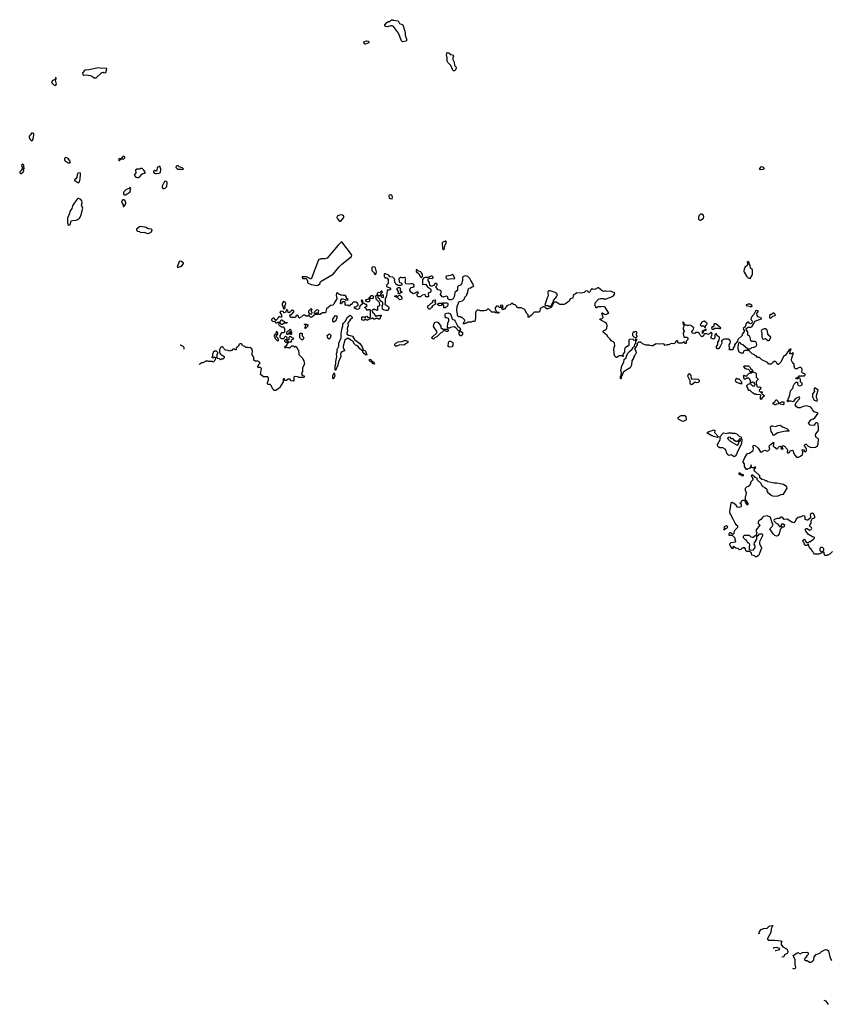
# Model space of a CAD drawing. Extents: x 2106670 to 2323771, y 35271 to 224896.
# Tile 1 of 256: x 2114030 to 2127792, y 48989 to 65690. Entities that reach past the tile are written whole.
import ezdxf

# ---------------------------------------------------------------- set-up
doc = ezdxf.new("R2010")
doc.units = 0

msp = doc.modelspace()

# ---------------------------------------------------------------- linework, layer by layer
at = {"layer": '0CON20XD'}
for points in [[(2120525, 65314), (2120515, 65318), (2120505, 65332), (2120454, 65464), (2120366, 65576), (2120345, 65587), (2120325, 65586), (2120265, 65571), (2120234, 65574), (2120220, 65585), (2120220, 65605), (2120257, 65643), (2120283, 65657), (2120305, 65660), (2120335, 65690), (2120355, 65690), (2120365, 65680), (2120445, 65670), (2120473, 65623), (2120525, 65600), (2120554, 65515), (2120564, 65475), (2120566, 65426), (2120592, 65345), (2120580, 65325), (2120525, 65314)], [(2119895, 65274), (2119878, 65275), (2119869, 65285), (2119868, 65315), (2119915, 65330), (2119938, 65325), (2119948, 65315), (2119952, 65305), (2119948, 65295), (2119895, 65274)], [(2121385, 64824), (2121375, 64833), (2121342, 64915), (2121292, 64962), (2121279, 64985), (2121281, 65045), (2121268, 65092), (2121272, 65118), (2121285, 65132), (2121305, 65126), (2121338, 65098), (2121378, 65088), (2121388, 65075), (2121377, 65043), (2121377, 65017), (2121398, 64972), (2121402, 64915), (2121432, 64885), (2121428, 64845), (2121405, 64824), (2121385, 64824)], [(2115325, 64703), (2115425, 64793), (2115445, 64798), (2115465, 64790), (2115493, 64797), (2115508, 64855), (2115495, 64868), (2115415, 64862), (2115365, 64871), (2115205, 64838), (2115134, 64836), (2115095, 64790), (2115099, 64759), (2115115, 64748), (2115155, 64753), (2115225, 64743), (2115265, 64727), (2115294, 64704), (2115325, 64703)], [(2114635, 64572), (2114645, 64578), (2114653, 64595), (2114638, 64665), (2114648, 64685), (2114647, 64703), (2114635, 64710), (2114630, 64675), (2114585, 64656), (2114571, 64635), (2114577, 64617), (2114608, 64585), (2114635, 64572)], [(2114235, 63630), (2114258, 63665), (2114272, 63735), (2114270, 63755), (2114255, 63768), (2114230, 63765), (2114212, 63735), (2114188, 63712), (2114188, 63695), (2114205, 63660), (2114235, 63630)], [(2114885, 63260), (2114885, 63290), (2114845, 63342), (2114815, 63352), (2114795, 63340), (2114788, 63325), (2114790, 63305), (2114800, 63295), (2114853, 63263), (2114885, 63260)], [(2115725, 63302), (2115750, 63330), (2115785, 63324), (2115795, 63329), (2115810, 63345), (2115811, 63361), (2115795, 63373), (2115775, 63363), (2115750, 63330), (2115715, 63333), (2115708, 63315), (2115715, 63304), (2115725, 63302)], [(2114055, 63080), (2114088, 63102), (2114092, 63118), (2114100, 63125), (2114098, 63138), (2114090, 63145), (2114110, 63175), (2114100, 63185), (2114100, 63225), (2114085, 63240), (2114075, 63240), (2114060, 63225), (2114070, 63195), (2114070, 63155), (2114060, 63145), (2114060, 63135), (2114035, 63110), (2114030, 63095), (2114042, 63082), (2114055, 63080)], [(2116022, 63012), (2116045, 63012), (2116065, 63027), (2116099, 63071), (2116119, 63081), (2116154, 63086), (2116163, 63095), (2116135, 63140), (2116105, 63168), (2116085, 63166), (2116065, 63153), (2116014, 63156), (2115995, 63140), (2115997, 63095), (2115970, 63055), (2115999, 63019), (2116022, 63012)], [(2116335, 63080), (2116355, 63083), (2116395, 63088), (2116415, 63100), (2116422, 63155), (2116405, 63208), (2116362, 63185), (2116358, 63135), (2116348, 63122), (2116335, 63120), (2116325, 63130), (2116315, 63130), (2116305, 63128), (2116297, 63115), (2116297, 63105), (2116312, 63085), (2116335, 63080)], [(2116775, 63147), (2116805, 63152), (2116795, 63169), (2116736, 63196), (2116715, 63213), (2116695, 63212), (2116679, 63195), (2116681, 63175), (2116705, 63154), (2116755, 63157), (2116775, 63147)], [(2126585, 63148), (2126635, 63154), (2126658, 63165), (2126635, 63187), (2126605, 63197), (2126591, 63189), (2126570, 63155), (2126585, 63148)], [(2115025, 62922), (2115045, 62940), (2115056, 62985), (2115053, 63005), (2115063, 63045), (2115063, 63075), (2115053, 63093), (2115013, 63085), (2115004, 63065), (2115000, 63015), (2114982, 62988), (2114960, 62975), (2114960, 62965), (2114970, 62955), (2115025, 62922)], [(2115805, 62720), (2115825, 62722), (2115897, 62763), (2115916, 62825), (2115905, 62850), (2115885, 62828), (2115835, 62811), (2115795, 62770), (2115788, 62755), (2115792, 62732), (2115805, 62720)], [(2116465, 62823), (2116498, 62835), (2116525, 62862), (2116531, 62925), (2116525, 62938), (2116505, 62949), (2116483, 62945), (2116448, 62865), (2116448, 62845), (2116465, 62823)], [(2114865, 62206), (2114885, 62214), (2114894, 62226), (2114905, 62278), (2114924, 62286), (2114985, 62292), (2115008, 62302), (2115045, 62325), (2115064, 62365), (2115098, 62495), (2115079, 62545), (2115087, 62585), (2115082, 62615), (2115065, 62640), (2115035, 62656), (2115015, 62656), (2115002, 62648), (2114952, 62578), (2114927, 62533), (2114915, 62487), (2114881, 62435), (2114876, 62405), (2114840, 62325), (2114841, 62255), (2114848, 62218), (2114865, 62206)], [(2115795, 62520), (2115822, 62555), (2115829, 62585), (2115818, 62615), (2115798, 62635), (2115785, 62637), (2115765, 62622), (2115754, 62595), (2115782, 62552), (2115785, 62520), (2115795, 62520)], [(2120345, 62654), (2120354, 62684), (2120339, 62709), (2120325, 62718), (2120297, 62713), (2120290, 62695), (2120297, 62665), (2120310, 62655), (2120345, 62654)], [(2119475, 62273), (2119527, 62335), (2119527, 62355), (2119502, 62372), (2119478, 62378), (2119435, 62371), (2119415, 62358), (2119407, 62335), (2119417, 62315), (2119455, 62273), (2119475, 62273)], [(2125575, 62288), (2125585, 62293), (2125623, 62325), (2125633, 62345), (2125626, 62376), (2125595, 62394), (2125575, 62390), (2125548, 62365), (2125540, 62335), (2125543, 62305), (2125555, 62290), (2125575, 62288)], [(2116205, 62064), (2116225, 62068), (2116265, 62092), (2116276, 62125), (2116265, 62139), (2116215, 62140), (2116195, 62147), (2116175, 62163), (2116085, 62183), (2116062, 62178), (2116010, 62135), (2116012, 62122), (2116030, 62105), (2116060, 62095), (2116078, 62078), (2116135, 62087), (2116205, 62064)], [(2119075, 61180), (2119082, 61188), (2119098, 61192), (2119118, 61212), (2119130, 61245), (2119144, 61256), (2119348, 61372), (2119445, 61498), (2119492, 61545), (2119654, 61676), (2119662, 61695), (2119658, 61705), (2119495, 61920), (2119475, 61912), (2119430, 61865), (2119242, 61645), (2119205, 61633), (2119135, 61633), (2119094, 61616), (2118975, 61290), (2118892, 61328), (2118822, 61328), (2118820, 61315), (2118832, 61302), (2118885, 61300), (2118898, 61288), (2118900, 61275), (2118910, 61265), (2118910, 61235), (2118922, 61222), (2118975, 61200), (2119075, 61180)], [(2121225, 61790), (2121240, 61855), (2121266, 61915), (2121255, 61931), (2121245, 61934), (2121205, 61916), (2121193, 61903), (2121202, 61805), (2121215, 61790), (2121225, 61790)], [(2116715, 61494), (2116756, 61504), (2116785, 61518), (2116807, 61553), (2116805, 61560), (2116775, 61587), (2116745, 61593), (2116735, 61586), (2116700, 61495), (2116715, 61494)], [(2120065, 61370), (2120077, 61383), (2120078, 61415), (2120063, 61483), (2120045, 61498), (2120005, 61490), (2120000, 61485), (2120000, 61435), (2120040, 61395), (2120040, 61385), (2120065, 61370)], [(2126415, 61303), (2126446, 61344), (2126454, 61375), (2126456, 61435), (2126454, 61445), (2126425, 61475), (2126419, 61515), (2126395, 61576), (2126375, 61589), (2126368, 61575), (2126376, 61536), (2126373, 61525), (2126326, 61485), (2126315, 61460), (2126310, 61425), (2126313, 61405), (2126357, 61337), (2126385, 61314), (2126415, 61303)], [(2125288, 60518), (2125290, 60485), (2125280, 60465), (2125280, 60435), (2125298, 60408), (2125282, 60365), (2125293, 60313), (2125305, 60300), (2125315, 60308), (2125345, 60308), (2125360, 60295), (2125360, 60265), (2125332, 60238), (2125330, 60205), (2125325, 60200), (2125315, 60200), (2125302, 60212), (2125295, 60230), (2125278, 60212), (2125257, 60203), (2125203, 60203), (2125190, 60215), (2125188, 60238), (2125175, 60250), (2125150, 60225), (2125148, 60212), (2125138, 60202), (2125115, 60192), (2125075, 60198), (2125036, 60174), (2125007, 60173), (2124975, 60162), (2124952, 60192), (2124885, 60188), (2124825, 60193), (2124765, 60160), (2124745, 60158), (2124713, 60163), (2124705, 60170), (2124655, 60172), (2124593, 60193), (2124565, 60220), (2124522, 60218), (2124502, 60198), (2124500, 60175), (2124460, 60115), (2124460, 60095), (2124477, 60067), (2124482, 60038), (2124468, 60005), (2124454, 59996), (2124443, 59977), (2124442, 59958), (2124412, 59905), (2124407, 59833), (2124380, 59785), (2124295, 59732), (2124264, 59706), (2124240, 59645), (2124230, 59635), (2124230, 59605), (2124225, 59600), (2124220, 59605), (2124220, 59645), (2124230, 59655), (2124232, 59695), (2124222, 59755), (2124232, 59778), (2124232, 59805), (2124277, 59883), (2124280, 59925), (2124292, 59938), (2124307, 59943), (2124318, 59985), (2124342, 60035), (2124375, 60070), (2124415, 60100), (2124432, 60128), (2124458, 60152), (2124460, 60185), (2124478, 60202), (2124480, 60235), (2124500, 60265), (2124475, 60270), (2124468, 60252), (2124445, 60250), (2124435, 60270), (2124372, 60268), (2124360, 60255), (2124360, 60165), (2124348, 60152), (2124335, 60150), (2124297, 60123), (2124287, 60103), (2124287, 60053), (2124260, 60015), (2124260, 59995), (2124268, 59982), (2124255, 59980), (2124245, 59990), (2124195, 59990), (2124180, 59975), (2124155, 59962), (2124143, 59963), (2124123, 59983), (2124110, 60015), (2124112, 60055), (2124102, 60085), (2124112, 60135), (2124122, 60155), (2124115, 60210), (2124100, 60225), (2124070, 60235), (2124038, 60278), (2124000, 60315), (2123998, 60328), (2123920, 60395), (2123922, 60408), (2123935, 60420), (2123968, 60432), (2123988, 60452), (2123992, 60505), (2123978, 60535), (2123956, 60556), (2123870, 60605), (2123873, 60617), (2123905, 60622), (2123922, 60638), (2123900, 60715), (2123915, 60720), (2123935, 60700), (2123955, 60692), (2123987, 60693), (2124005, 60710), (2124020, 60715), (2123956, 60816), (2123925, 60823), (2123895, 60818), (2123855, 60822), (2123833, 60817), (2123815, 60800), (2123800, 60800), (2123800, 60825), (2123780, 60845), (2123790, 60865), (2123790, 60885), (2123845, 60948), (2123885, 60960), (2123935, 60960), (2123945, 60950), (2123955, 60950), (2124055, 60981), (2124098, 61005), (2124118, 61035), (2124120, 61055), (2124087, 61067), (2124043, 61083), (2123985, 61082), (2123955, 61090), (2123935, 61082), (2123913, 61083), (2123875, 61122), (2123845, 61140), (2123835, 61140), (2123785, 61112), (2123755, 61122), (2123723, 61117), (2123712, 61108), (2123698, 61075), (2123685, 61063), (2123675, 61062), (2123664, 61084), (2123645, 61091), (2123624, 61086), (2123599, 61061), (2123555, 61054), (2123480, 61055), (2123416, 61014), (2123411, 60969), (2123364, 60956), (2123345, 60918), (2123287, 60873), (2123255, 60862), (2123188, 60858), (2123125, 60898), (2123095, 60900), (2123082, 60888), (2123050, 60815), (2123025, 60800), (2122975, 60780), (2122950, 60795), (2122928, 60818), (2122905, 60822), (2122855, 60790), (2122848, 60745), (2122835, 60730), (2122755, 60730), (2122709, 60681), (2122675, 60650), (2122662, 60648), (2122655, 60640), (2122650, 60645), (2122650, 60685), (2122622, 60712), (2122600, 60765), (2122585, 60780), (2122535, 60800), (2122475, 60800), (2122462, 60812), (2122460, 60825), (2122430, 60855), (2122405, 60860), (2122375, 60880), (2122348, 60852), (2122315, 60850), (2122290, 60835), (2122248, 60782), (2122232, 60778), (2122225, 60770), (2122210, 60785), (2122212, 60798), (2122230, 60815), (2122222, 60822), (2122220, 60835), (2122205, 60848), (2122180, 60845), (2122182, 60832), (2122198, 60818), (2122200, 60805), (2122195, 60800), (2122165, 60810), (2122145, 60830), (2122115, 60830), (2122090, 60805), (2122093, 60783), (2122112, 60742), (2122125, 60730), (2122155, 60730), (2122160, 60725), (2122155, 60710), (2122145, 60710), (2122135, 60720), (2122095, 60720), (2122085, 60730), (2122035, 60730), (2121985, 60780), (2121965, 60780), (2121942, 60758), (2121905, 60752), (2121845, 60751), (2121793, 60767), (2121765, 60740), (2121758, 60715), (2121758, 60625), (2121745, 60570), (2121705, 60570), (2121695, 60560), (2121625, 60560), (2121605, 60540), (2121585, 60540), (2121575, 60530), (2121552, 60532), (2121572, 60578), (2121580, 60585), (2121580, 60595), (2121535, 60640), (2121515, 60640), (2121505, 60650), (2121475, 60650), (2121462, 60662), (2121440, 60755), (2121440, 60795), (2121450, 60805), (2121450, 60835), (2121460, 60845), (2121460, 60865), (2121470, 60875), (2121472, 60898), (2121485, 60910), (2121538, 60922), (2121570, 60955), (2121580, 60985), (2121610, 61015), (2121610, 61035), (2121630, 61055), (2121632, 61118), (2121652, 61138), (2121675, 61140), (2121702, 61158), (2121718, 61162), (2121730, 61175), (2121720, 61185), (2121720, 61205), (2121680, 61265), (2121665, 61300), (2121630, 61335), (2121596, 61346), (2121565, 61342), (2121545, 61330), (2121539, 61315), (2121536, 61265), (2121520, 61210), (2121505, 61188), (2121470, 61175), (2121453, 61157), (2121455, 61110), (2121445, 61092), (2121410, 61065), (2121399, 60991), (2121382, 60955), (2121345, 60938), (2121325, 60938), (2121305, 60942), (2121290, 60955), (2121290, 60985), (2121277, 60997), (2121265, 61000), (2121223, 60987), (2121215, 60982), (2121195, 60990), (2121168, 61028), (2121178, 61065), (2121177, 61087), (2121168, 61098), (2121125, 61108), (2121090, 61145), (2121092, 61168), (2121110, 61185), (2121110, 61205), (2121100, 61215), (2121074, 61216), (2121045, 61180), (2121027, 61173), (2121005, 61172), (2120983, 61183), (2120978, 61235), (2120957, 61267), (2120958, 61292), (2120982, 61308), (2121028, 61302), (2121040, 61315), (2121040, 61325), (2121025, 61340), (2121005, 61340), (2120955, 61320), (2120905, 61320), (2120895, 61310), (2120885, 61310), (2120858, 61282), (2120860, 61205), (2120865, 61200), (2120905, 61202), (2120916, 61196), (2120947, 61157), (2120997, 61127), (2121002, 61115), (2121002, 61085), (2120995, 61070), (2120958, 61052), (2120960, 60995), (2120955, 60990), (2120922, 60992), (2120910, 61005), (2120905, 61030), (2120855, 61020), (2120825, 60990), (2120785, 60990), (2120770, 61005), (2120770, 61035), (2120790, 61055), (2120785, 61070), (2120763, 61067), (2120735, 61050), (2120705, 61042), (2120665, 61068), (2120648, 61095), (2120653, 61127), (2120670, 61145), (2120698, 61152), (2120718, 61172), (2120720, 61185), (2120710, 61205), (2120692, 61212), (2120665, 61212), (2120635, 61202), (2120575, 61210), (2120570, 61235), (2120560, 61245), (2120570, 61255), (2120570, 61285), (2120580, 61295), (2120565, 61320), (2120555, 61320), (2120545, 61310), (2120515, 61310), (2120505, 61320), (2120485, 61320), (2120460, 61295), (2120462, 61242), (2120475, 61230), (2120498, 61228), (2120510, 61215), (2120510, 61195), (2120495, 61180), (2120445, 61180), (2120435, 61190), (2120425, 61190), (2120410, 61205), (2120408, 61218), (2120392, 61232), (2120390, 61255), (2120380, 61265), (2120390, 61275), (2120387, 61297), (2120360, 61325), (2120305, 61330), (2120288, 61358), (2120235, 61380), (2120215, 61380), (2120210, 61375), (2120210, 61335), (2120220, 61325), (2120222, 61312), (2120255, 61310), (2120280, 61285), (2120280, 61215), (2120250, 61185)], [(2120845, 61320), (2120860, 61335), (2120860, 61375), (2120835, 61400), (2120830, 61415), (2120793, 61423), (2120770, 61445), (2120752, 61448), (2120755, 61420), (2120799, 61379), (2120825, 61330), (2120845, 61320)], [(2121278, 61288), (2121365, 61298), (2121395, 61292), (2121410, 61305), (2121377, 61367), (2121335, 61350), (2121268, 61342), (2121258, 61332), (2121260, 61305), (2121278, 61288)], [(2120250, 61185), (2120252, 61162), (2120305, 61140), (2120320, 61125), (2120320, 61115), (2120295, 61100), (2120282, 61102), (2120275, 61110), (2120262, 61098), (2120250, 61005), (2120240, 60975), (2120230, 60965), (2120230, 60895), (2120220, 60865), (2120273, 60833), (2120290, 60815), (2120292, 60798), (2120278, 60765), (2120265, 60758), (2120238, 60758), (2120198, 60768), (2120182, 60782), (2120178, 60835), (2120190, 60855), (2120190, 60885), (2120140, 60925), (2120137, 60947), (2120110, 60975), (2120108, 60998), (2120095, 61010), (2120075, 61010), (2120060, 60995), (2120068, 60988), (2120070, 60955), (2120128, 60898), (2120130, 60845), (2120118, 60832), (2120100, 60825), (2120098, 60762), (2120085, 60760), (2120075, 60770), (2120055, 60770), (2120048, 60778), (2120035, 60780), (2120025, 60770), (2120012, 60768), (2120000, 60755), (2120008, 60748), (2120012, 60732), (2120040, 60705), (2120040, 60695), (2120060, 60675), (2120065, 60660), (2120078, 60662), (2120085, 60670), (2120135, 60670), (2120145, 60680), (2120158, 60678), (2120158, 60662), (2120140, 60645), (2120138, 60612), (2120115, 60612), (2120105, 60620), (2120065, 60620), (2120055, 60610), (2120035, 60610), (2120015, 60630), (2120005, 60630), (2119975, 60610), (2119955, 60610), (2119925, 60592), (2119913, 60593), (2119895, 60610), (2119865, 60590), (2119832, 60602), (2119830, 60645), (2119835, 60650), (2119875, 60650), (2119885, 60640), (2119895, 60640), (2119902, 60658), (2119915, 60660), (2119935, 60640), (2119978, 60642), (2119980, 60765), (2119975, 60770), (2119945, 60770), (2119925, 60760), (2119895, 60800), (2119882, 60802), (2119882, 60808), (2119920, 60845), (2119908, 60858), (2119895, 60860), (2119862, 60882), (2119850, 60895), (2119848, 60918), (2119835, 60930), (2119825, 60930), (2119820, 60915), (2119840, 60895), (2119840, 60865), (2119802, 60838), (2119798, 60822), (2119790, 60815), (2119790, 60795), (2119775, 60780), (2119755, 60772), (2119712, 60792), (2119700, 60805), (2119712, 60818), (2119735, 60820), (2119752, 60838), (2119770, 60845), (2119770, 60865), (2119755, 60890), (2119735, 60900), (2119683, 60897), (2119672, 60888), (2119668, 60872), (2119658, 60862), (2119642, 60858), (2119615, 60830), (2119587, 60847), (2119560, 60845), (2119548, 60858), (2119550, 60895), (2119542, 60902), (2119515, 60902), (2119490, 60885), (2119488, 60872), (2119472, 60872), (2119477, 60933), (2119493, 60957), (2119505, 60958), (2119542, 60942), (2119555, 60930), (2119565, 60940), (2119595, 60930), (2119600, 60945), (2119572, 60962), (2119570, 60985), (2119555, 61010), (2119515, 61010), (2119495, 61020), (2119475, 61020), (2119465, 61030), (2119445, 61030), (2119415, 61060), (2119400, 61045), (2119398, 61015), (2119410, 60955), (2119372, 60905), (2119357, 60863), (2119342, 60848), (2119308, 60842), (2119290, 60830), (2119234, 60786), (2119215, 60720), (2119163, 60717), (2119125, 60692), (2119105, 60690), (2119090, 60705), (2119100, 60755), (2119075, 60768), (2119052, 60758), (2119020, 60725), (2119035, 60710), (2119048, 60712), (2119055, 60720), (2119068, 60718), (2119080, 60705), (2119078, 60692), (2119042, 60688), (2118985, 60642), (2118965, 60640), (2118942, 60662), (2118935, 60680), (2118925, 60680), (2118915, 60660), (2118888, 60662), (2118865, 60678), (2118835, 60680), (2118812, 60658), (2118808, 60642), (2118785, 60640), (2118775, 60630), (2118760, 60645), (2118758, 60668), (2118735, 60680), (2118720, 60675), (2118705, 60640), (2118625, 60640), (2118620, 60645), (2118612, 60678), (2118622, 60688), (2118638, 60692), (2118680, 60735), (2118680, 60745), (2118655, 60770), (2118645, 60760), (2118635, 60760), (2118620, 60735), (2118595, 60720), (2118582, 60722), (2118577, 60757), (2118568, 60768), (2118555, 60770), (2118538, 60722), (2118515, 60720), (2118495, 60740), (2118477, 60747), (2118455, 60740), (2118440, 60725), (2118448, 60718), (2118450, 60705), (2118470, 60685), (2118468, 60642), (2118455, 60640), (2118445, 60650), (2118422, 60648), (2118412, 60638), (2118408, 60622), (2118375, 60590), (2118345, 60630), (2118325, 60630), (2118300, 60605), (2118300, 60595), (2118323, 60573), (2118348, 60578), (2118375, 60550), (2118395, 60550), (2118405, 60560), (2118438, 60562), (2118458, 60582), (2118465, 60600), (2118475, 60600), (2118492, 60582), (2118505, 60580), (2118535, 60550), (2118558, 60558), (2118558, 60542), (2118515, 60540), (2118485, 60520), (2118472, 60522), (2118455, 60540), (2118435, 60540), (2118420, 60525), (2118422, 60512), (2118432, 60502), (2118448, 60498), (2118463, 60483), (2118498, 60478), (2118520, 60455), (2118518, 60392), (2118505, 60380), (2118472, 60378), (2118460, 60365), (2118460, 60355), (2118440, 60335), (2118440, 60305), (2118465, 60280), (2118508, 60282), (2118518, 60292), (2118522, 60308), (2118535, 60320), (2118548, 60318), (2118560, 60305), (2118560, 60260), (2118532, 60258), (2118522, 60248), (2118520, 60235), (2118535, 60220), (2118580, 60220), (2118580, 60215), (2118562, 60188), (2118558, 60172), (2118522, 60138), (2118522, 60132), (2118545, 60130), (2118552, 60138), (2118565, 60140), (2118572, 60132), (2118595, 60130), (2118605, 60120), (2118645, 60160), (2118668, 60158), (2118685, 60140), (2118698, 60142), (2118705, 60150), (2118730, 60135), (2118742, 60102), (2118760, 60085), (2118762, 60012), (2118828, 59948), (2118832, 59932), (2118850, 59905), (2118858, 59845), (2118823, 59787), (2118828, 59725), (2118813, 59707), (2118810, 59675), (2118822, 59662), (2118860, 59645), (2118845, 59620), (2118755, 59620), (2118745, 59630), (2118695, 59640), (2118680, 59625), (2118680, 59575), (2118665, 59560), (2118632, 59562), (2118622, 59572), (2118620, 59585), (2118605, 59592), (2118585, 59590), (2118555, 59570), (2118525, 59570), (2118518, 59598), (2118505, 59600), (2118500, 59595), (2118500, 59545), (2118450, 59475), (2118440, 59445), (2118395, 59420), (2118375, 59400), (2118345, 59400), (2118320, 59425), (2118296, 59486), (2118275, 59500), (2118245, 59500), (2118230, 59515), (2118230, 59535), (2118240, 59545), (2118250, 59575), (2118250, 59605), (2118235, 59630), (2118165, 59630), (2118113, 59673), (2118130, 59775), (2118115, 59790), (2118075, 59790), (2118070, 59795), (2118070, 59815), (2118080, 59825), (2118080, 59835), (2118107, 59867), (2118090, 59885), (2118067, 59897), (2118025, 59900), (2118000, 59915), (2118000, 59965), (2117990, 59975), (2117990, 59985), (2117970, 60005), (2117970, 60045), (2117978, 60055), (2117978, 60075), (2117965, 60110), (2117935, 60128), (2117915, 60122), (2117895, 60130), (2117862, 60132), (2117848, 60148), (2117825, 60150), (2117812, 60162), (2117802, 60172), (2117798, 60188), (2117785, 60200), (2117752, 60188), (2117738, 60152), (2117702, 60118), (2117698, 60092), (2117685, 60090), (2117675, 60100), (2117645, 60100), (2117625, 60080), (2117612, 60078), (2117605, 60070), (2117578, 60072), (2117565, 60080), (2117522, 60082), (2117485, 60120), (2117475, 60140), (2117455, 60140), (2117435, 60130), (2117420, 60095), (2117420, 60055), (2117430, 60025), (2117500, 59975), (2117498, 59952), (2117475, 59930), (2117445, 59930), (2117435, 59920), (2117418, 59938), (2117392, 59942), (2117370, 59965), (2117372, 59978), (2117380, 59985), (2117380, 60015), (2117390, 60025), (2117390, 60045), (2117365, 60070), (2117335, 60070), (2117312, 60048), (2117310, 60035), (2117300, 60025), (2117300, 59975), (2117290, 59965), (2117305, 59950), (2117322, 59968), (2117338, 59968), (2117350, 59955), (2117350, 59935), (2117342, 59928), (2117338, 59912), (2117308, 59882), (2117295, 59890), (2117235, 59890), (2117225, 59900), (2117185, 59900), (2117135, 59870), (2117105, 59870), (2117085, 59850), (2117069, 59843)], [(2120465, 61040), (2120450, 61045), (2120452, 61082), (2120430, 61115), (2120430, 61135), (2120445, 61150), (2120478, 61148), (2120482, 61132), (2120490, 61125), (2120480, 61115), (2120480, 61095), (2120492, 61082), (2120510, 61075), (2120508, 61062), (2120492, 61058), (2120465, 61040)], [(2119955, 60910), (2119967, 60923), (2119970, 60955), (2119982, 60968), (2120015, 60960), (2120028, 60972), (2120030, 60995), (2120018, 61008), (2119982, 61008), (2119938, 60952), (2119890, 60935), (2119892, 60922), (2119905, 60920), (2119915, 60910), (2119955, 60910)], [(2120195, 60980), (2120200, 60985), (2120200, 61015), (2120175, 61020), (2120165, 61010), (2120150, 61025), (2120180, 61075), (2120168, 61088), (2120162, 61088), (2120138, 61062), (2120103, 61057), (2120090, 61045), (2120092, 61032), (2120112, 61012), (2120145, 61010), (2120172, 60982), (2120195, 60980)], [(2120475, 60940), (2120438, 60978), (2120422, 60982), (2120415, 60990), (2120395, 60990), (2120390, 60995), (2120392, 61008), (2120415, 61010), (2120425, 61000), (2120445, 61000), (2120462, 61018), (2120475, 61020), (2120495, 61000), (2120508, 60975), (2120510, 60955), (2120505, 60942), (2120475, 60940)], [(2123035, 60830), (2123048, 60842), (2123052, 60858), (2123080, 60905), (2123080, 60925), (2123135, 60990), (2123147, 61025), (2123134, 61054), (2123112, 61065), (2123025, 61090), (2123005, 61090), (2122992, 61085), (2122988, 61075), (2122992, 61008), (2122972, 60975), (2122932, 60852), (2122945, 60840), (2122985, 60840), (2122995, 60830), (2123035, 60830)], [(2118515, 60780), (2118530, 60795), (2118520, 60835), (2118535, 60850), (2118542, 60875), (2118536, 60896), (2118505, 60908), (2118483, 60877), (2118480, 60855), (2118490, 60825), (2118500, 60815), (2118500, 60795), (2118515, 60780)], [(2118985, 60700), (2118990, 60725), (2118980, 60735), (2118980, 60755), (2118990, 60775), (2118975, 60790), (2118930, 60745), (2118930, 60725), (2118945, 60700), (2118985, 60700)], [(2120975, 60780), (2120953, 60803), (2120953, 60837), (2120975, 60850), (2121005, 60882), (2121030, 60895), (2121040, 60925), (2121050, 60935), (2121075, 60940), (2121080, 60915), (2121072, 60908), (2121070, 60895), (2121080, 60885), (2121080, 60865), (2121030, 60835), (2121015, 60810), (2120985, 60782), (2120975, 60780)], [(2121245, 60800), (2121220, 60805), (2121222, 60845), (2121205, 60870), (2121192, 60868), (2121175, 60840), (2121155, 60838), (2121135, 60840), (2121122, 60855), (2121122, 60868), (2121135, 60880), (2121195, 60880), (2121205, 60888), (2121265, 60888), (2121285, 60880), (2121290, 60875), (2121290, 60845), (2121282, 60838), (2121280, 60825), (2121245, 60800)], [(2126445, 60823), (2126450, 60825), (2126442, 60845), (2126415, 60863), (2126385, 60866), (2126350, 60855), (2126350, 60845), (2126375, 60837), (2126414, 60824), (2126445, 60823)], [(2119352, 60562), (2119342, 60572), (2119338, 60612), (2119381, 60669), (2119395, 60672), (2119407, 60655), (2119406, 60635), (2119389, 60581), (2119365, 60564), (2119352, 60562)], [(2119385, 59740), (2119380, 59745), (2119382, 59795), (2119378, 59815), (2119393, 59855), (2119393, 59895), (2119410, 59975), (2119403, 60025), (2119413, 60055), (2119414, 60095), (2119443, 60155), (2119440, 60205), (2119479, 60295), (2119481, 60365), (2119491, 60435), (2119510, 60495), (2119511, 60525), (2119523, 60545), (2119557, 60575), (2119585, 60637), (2119635, 60680), (2119670, 60645), (2119670, 60625), (2119632, 60598), (2119593, 60545), (2119600, 60505), (2119584, 60455), (2119588, 60415), (2119577, 60375), (2119580, 60355), (2119605, 60337), (2119636, 60336), (2119673, 60323), (2119707, 60267), (2119796, 60196), (2119835, 60140), (2119852, 60092), (2119862, 60082), (2119885, 60080), (2119895, 60070), (2119918, 60005), (2119905, 60000), (2119875, 60022), (2119850, 60055), (2119848, 60068), (2119798, 60105), (2119767, 60147), (2119743, 60163), (2119722, 60172), (2119705, 60188), (2119679, 60239), (2119645, 60253), (2119605, 60281), (2119585, 60284), (2119544, 60256), (2119513, 60155), (2119513, 60125), (2119537, 60085), (2119537, 60073), (2119505, 60062), (2119480, 60045), (2119470, 60015), (2119473, 59975), (2119437, 59885), (2119425, 59830), (2119385, 59740)], [(2121485, 60410), (2121472, 60412), (2121423, 60463), (2121395, 60478), (2121335, 60470), (2121315, 60460), (2121295, 60460), (2121282, 60472), (2121290, 60545), (2121307, 60583), (2121308, 60605), (2121299, 60619), (2121275, 60632), (2121252, 60632), (2121242, 60685), (2121250, 60705), (2121295, 60717), (2121330, 60700), (2121342, 60682), (2121362, 60615), (2121374, 60604), (2121395, 60598), (2121416, 60576), (2121452, 60495), (2121496, 60466), (2121502, 60435), (2121485, 60410)], [(2126193, 57113), (2126165, 57150), (2126125, 57230), (2126110, 57245), (2126088, 57295), (2126078, 57305), (2126072, 57355), (2126080, 57375), (2126094, 57496), (2126105, 57508), (2126125, 57502), (2126164, 57474), (2126190, 57430), (2126235, 57422), (2126262, 57435), (2126270, 57445), (2126268, 57465), (2126248, 57485), (2126250, 57495), (2126295, 57540), (2126315, 57540), (2126328, 57528), (2126332, 57505), (2126352, 57475), (2126365, 57463), (2126380, 57465), (2126380, 57485), (2126355, 57530), (2126340, 57545), (2126340, 57605), (2126350, 57625), (2126352, 57665), (2126338, 57705), (2126338, 57735), (2126340, 57745), (2126360, 57765), (2126400, 57785), (2126430, 57815), (2126430, 57845), (2126440, 57855), (2126440, 57865), (2126455, 57880), (2126470, 57885), (2126470, 57905), (2126440, 57955), (2126442, 57968), (2126458, 57968), (2126472, 57952), (2126488, 57948), (2126492, 57932), (2126528, 57918), (2126532, 57892), (2126598, 57828), (2126612, 57792), (2126632, 57772), (2126668, 57758), (2126698, 57728), (2126700, 57695), (2126710, 57685), (2126710, 57675), (2126770, 57625), (2126794, 57614), (2126873, 57607), (2126945, 57638), (2126980, 57645), (2127012, 57685), (2127042, 57745), (2127040, 57765), (2126984, 57804), (2126955, 57813), (2126866, 57826), (2126825, 57828), (2126715, 57850), (2126697, 57867), (2126675, 57870), (2126665, 57880), (2126612, 57892), (2126582, 57922), (2126580, 57955), (2126494, 58034), (2126480, 58055), (2126490, 58065), (2126492, 58078), (2126510, 58095), (2126508, 58108), (2126485, 58090), (2126448, 58088), (2126440, 58095), (2126435, 58140), (2126428, 58112), (2126405, 58080), (2126375, 58070), (2126365, 58060), (2126355, 58062), (2126322, 58112), (2126321, 58155), (2126299, 58185), (2126299, 58195), (2126326, 58265), (2126365, 58325), (2126375, 58332), (2126405, 58336), (2126468, 58385), (2126474, 58414), (2126464, 58454), (2126475, 58470), (2126485, 58473), (2126502, 58465), (2126550, 58420), (2126584, 58364), (2126605, 58352), (2126635, 58380), (2126665, 58388), (2126705, 58370), (2126729, 58381), (2126752, 58408), (2126740, 58445), (2126743, 58467), (2126805, 58520), (2126818, 58518), (2126808, 58458), (2126840, 58435), (2126855, 58412), (2126865, 58410), (2126885, 58418), (2126905, 58452), (2126924, 58456), (2126940, 58445), (2126938, 58425), (2126945, 58412), (2126977, 58403), (2126958, 58435), (2126958, 58445), (2126962, 58455), (2126980, 58465), (2126999, 58459), (2127042, 58405), (2127048, 58395), (2127042, 58355), (2127050, 58345), (2127066, 58344), (2127085, 58352), (2127102, 58378), (2127135, 58390), (2127147, 58377), (2127152, 58345), (2127172, 58302), (2127205, 58268), (2127235, 58272), (2127271, 58289), (2127302, 58315), (2127312, 58345), (2127310, 58365), (2127298, 58378), (2127302, 58398), (2127320, 58395), (2127338, 58368), (2127362, 58368), (2127370, 58375), (2127372, 58405), (2127358, 58435), (2127330, 58465), (2127355, 58490), (2127368, 58488), (2127400, 58455), (2127435, 58438), (2127462, 58432), (2127525, 58442), (2127557, 58463), (2127570, 58495), (2127573, 58583), (2127536, 58606), (2127522, 58635), (2127532, 58665), (2127566, 58705), (2127576, 58735), (2127578, 58785), (2127570, 58800), (2127568, 58835), (2127550, 58850), (2127529, 58851), (2127517, 58843), (2127505, 58814), (2127495, 58808), (2127434, 58814), (2127408, 58845), (2127448, 58905), (2127464, 58916), (2127490, 58920), (2127513, 58937), (2127568, 59015), (2127500, 59040), (2127471, 59071), (2127462, 59098), (2127440, 59125), (2127405, 59128), (2127375, 59140), (2127315, 59132), (2127265, 59108), (2127228, 59108), (2127200, 59125), (2127180, 59155), (2127183, 59167), (2127194, 59196), (2127255, 59260), (2127260, 59275), (2127255, 59288), (2127245, 59292), (2127181, 59259), (2127145, 59210), (2127105, 59222), (2127065, 59220), (2127055, 59210), (2127042, 59222), (2127042, 59228), (2127060, 59245), (2127060, 59265), (2127070, 59275), (2127092, 59325), (2127102, 59395), (2127147, 59443), (2127148, 59475), (2127165, 59510), (2127195, 59540), (2127215, 59540), (2127230, 59525), (2127220, 59515), (2127225, 59490), (2127255, 59480), (2127277, 59483), (2127300, 59495), (2127300, 59525), (2127285, 59530), (2127270, 59545), (2127270, 59585), (2127258, 59608), (2127245, 59620), (2127225, 59600), (2127195, 59600), (2127192, 59608), (2127202, 59618), (2127218, 59622), (2127245, 59650), (2127258, 59648), (2127265, 59640), (2127275, 59650), (2127335, 59650), (2127348, 59662), (2127350, 59675), (2127312, 59692), (2127292, 59712), (2127298, 59755), (2127290, 59775), (2127275, 59790), (2127255, 59790), (2127225, 59780), (2127215, 59770), (2127185, 59770), (2127170, 59785), (2127170, 59805), (2127160, 59815), (2127160, 59845), (2127140, 59865), (2127140, 59875), (2127123, 59893), (2127118, 59915), (2127123, 59957), (2127150, 60035), (2127135, 60040), (2127115, 60020), (2127095, 60020), (2127092, 60025), (2127100, 60085), (2127110, 60095), (2127108, 60108), (2127075, 60082), (2127015, 60002), (2126982, 59975), (2126937, 59883), (2126895, 59840), (2126882, 59842), (2126872, 59852), (2126868, 59868), (2126845, 59890), (2126825, 59890), (2126802, 59878), (2126775, 59850), (2126735, 59850), (2126708, 59878), (2126615, 59920), (2126575, 59960), (2126542, 59962), (2126518, 59988), (2126505, 59990), (2126488, 60008), (2126472, 60012), (2126468, 60018), (2126452, 60022), (2126395, 60080), (2126325, 60080), (2126318, 60072), (2126302, 60068), (2126300, 60045), (2126285, 60030), (2126272, 60032), (2126265, 60040), (2126245, 60040), (2126232, 60052), (2126212, 60105), (2126212, 60135), (2126223, 60207), (2126235, 60220), (2126250, 60205), (2126255, 60190), (2126295, 60180), (2126375, 60110), (2126415, 60110), (2126430, 60115), (2126445, 60130), (2126487, 60133), (2126518, 60155), (2126527, 60175), (2126522, 60205), (2126510, 60225), (2126495, 60232), (2126445, 60230), (2126430, 60245), (2126410, 60320), (2126378, 60338), (2126377, 60395), (2126353, 60423), (2126348, 60455), (2126385, 60473), (2126427, 60473), (2126445, 60480), (2126472, 60525), (2126494, 60576), (2126610, 60615), (2126609, 60629), (2126555, 60652), (2126533, 60675), (2126530, 60705), (2126560, 60745), (2126525, 60757), (2126505, 60748), (2126478, 60692), (2126435, 60638), (2126430, 60605), (2126445, 60590), (2126453, 60565), (2126446, 60544), (2126425, 60533), (2126402, 60545), (2126395, 60558), (2126385, 60558), (2126355, 60540), (2126345, 60528), (2126329, 60481), (2126300, 60455), (2126303, 60435), (2126320, 60405), (2126280, 60355), (2126280, 60335), (2126210, 60265), (2126200, 60235), (2126150, 60175), (2126150, 60155), (2126130, 60125), (2126130, 60105), (2126115, 60090), (2126073, 60093), (2126060, 60105), (2126070, 60125), (2126058, 60155), (2126058, 60175), (2126078, 60202), (2126084, 60225), (2126072, 60252), (2126045, 60270), (2125978, 60272), (2125940, 60255), (2125932, 60235), (2125937, 60203), (2125908, 60145), (2125885, 60110), (2125865, 60110), (2125840, 60135), (2125867, 60183), (2125871, 60219), (2125890, 60255), (2125898, 60295), (2125889, 60309), (2125855, 60330), (2125845, 60360), (2125835, 60360), (2125820, 60345), (2125818, 60305), (2125810, 60285), (2125795, 60270), (2125758, 60288), (2125758, 60322), (2125768, 60335), (2125772, 60365), (2125755, 60390), (2125729, 60361), (2125709, 60351), (2125675, 60360), (2125645, 60360), (2125610, 60315), (2125595, 60312), (2125574, 60334), (2125558, 60368), (2125527, 60387), (2125503, 60387), (2125475, 60370), (2125432, 60372), (2125430, 60405), (2125438, 60412), (2125442, 60428), (2125458, 60442), (2125460, 60465), (2125434, 60484), (2125418, 60505), (2125385, 60508), (2125365, 60500), (2125345, 60510), (2125315, 60510), (2125302, 60522), (2125300, 60545), (2125285, 60560), (2125270, 60555), (2125280, 60545), (2125282, 60522), (2125288, 60518)], [(2126765, 60627), (2126775, 60633), (2126800, 60660), (2126839, 60671), (2126848, 60685), (2126832, 60705), (2126804, 60716), (2126778, 60692), (2126765, 60690), (2126747, 60673), (2126743, 60633), (2126765, 60627)], [(2118875, 60450), (2118860, 60465), (2118878, 60482), (2118880, 60505), (2118862, 60522), (2118862, 60528), (2118885, 60530), (2118895, 60520), (2118918, 60518), (2118918, 60492), (2118875, 60450)], [(2121045, 60272), (2121022, 60282), (2121020, 60295), (2121035, 60318), (2121098, 60372), (2121109, 60395), (2121049, 60485), (2121060, 60535), (2121075, 60557), (2121104, 60564), (2121128, 60555), (2121171, 60491), (2121174, 60464), (2121185, 60450), (2121195, 60450), (2121205, 60440), (2121285, 60440), (2121298, 60428), (2121298, 60412), (2121285, 60402), (2121265, 60402), (2121235, 60420), (2121222, 60418), (2121190, 60385), (2121165, 60372), (2121105, 60312), (2121075, 60298), (2121045, 60272)], [(2125655, 60470), (2125660, 60475), (2125660, 60505), (2125680, 60515), (2125688, 60538), (2125665, 60562), (2125635, 60578), (2125602, 60568), (2125590, 60555), (2125588, 60532), (2125570, 60525), (2125572, 60502), (2125585, 60492), (2125595, 60500), (2125625, 60500), (2125638, 60488), (2125642, 60472), (2125655, 60470)], [(2125795, 60440), (2125815, 60460), (2125885, 60460), (2125895, 60450), (2125915, 60450), (2125920, 60465), (2125902, 60472), (2125835, 60530), (2125805, 60530), (2125800, 60525), (2125798, 60492), (2125788, 60482), (2125772, 60478), (2125760, 60465), (2125765, 60440), (2125795, 60440)], [(2118405, 60240), (2118418, 60252), (2118420, 60265), (2118412, 60272), (2118408, 60288), (2118382, 60312), (2118380, 60325), (2118388, 60332), (2118392, 60348), (2118408, 60352), (2118410, 60375), (2118402, 60382), (2118398, 60398), (2118385, 60400), (2118368, 60352), (2118352, 60348), (2118348, 60332), (2118340, 60325), (2118348, 60318), (2118360, 60285), (2118405, 60240)], [(2118635, 60350), (2118622, 60352), (2118620, 60385), (2118615, 60390), (2118602, 60388), (2118588, 60352), (2118565, 60350), (2118560, 60355), (2118562, 60388), (2118615, 60440), (2118628, 60428), (2118630, 60405), (2118640, 60395), (2118640, 60355), (2118635, 60350)], [(2118625, 60220), (2118580, 60220), (2118560, 60255), (2118560, 60260), (2118585, 60260), (2118598, 60272), (2118600, 60305), (2118615, 60320), (2118628, 60318), (2118645, 60300), (2118670, 60295), (2118668, 60272), (2118632, 60248), (2118640, 60235), (2118625, 60220)], [(2118825, 60260), (2118812, 60262), (2118780, 60295), (2118780, 60365), (2118795, 60380), (2118802, 60372), (2118818, 60368), (2118820, 60325), (2118840, 60305), (2118840, 60275), (2118825, 60260)], [(2119275, 60269), (2119255, 60288), (2119246, 60334), (2119272, 60358), (2119285, 60360), (2119301, 60345), (2119307, 60325), (2119295, 60290), (2119275, 60269)], [(2121515, 60330), (2121505, 60330), (2121480, 60355), (2121480, 60385), (2121495, 60400), (2121515, 60400), (2121540, 60385), (2121540, 60355), (2121515, 60330)], [(2124485, 60300), (2124500, 60315), (2124498, 60328), (2124490, 60335), (2124490, 60365), (2124500, 60375), (2124492, 60382), (2124490, 60395), (2124465, 60400), (2124455, 60390), (2124435, 60390), (2124420, 60365), (2124420, 60335), (2124442, 60312), (2124458, 60308), (2124465, 60300), (2124485, 60300)], [(2125605, 60370), (2125612, 60378), (2125628, 60382), (2125630, 60405), (2125640, 60420), (2125668, 60422), (2125668, 60438), (2125655, 60440), (2125640, 60420), (2125625, 60420), (2125600, 60405), (2125600, 60375), (2125605, 60370)], [(2126735, 60250), (2126744, 60256), (2126767, 60307), (2126735, 60332), (2126715, 60363), (2126711, 60405), (2126699, 60429), (2126675, 60447), (2126655, 60447), (2126612, 60428), (2126603, 60407), (2126614, 60374), (2126616, 60305), (2126625, 60282), (2126645, 60273), (2126675, 60280), (2126715, 60250), (2126735, 60250)], [(2116818, 60100), (2116820, 60125), (2116816, 60136), (2116800, 60145), (2116755, 60170), (2116749, 60170)], [(2120405, 60150), (2120390, 60165), (2120393, 60187), (2120410, 60205), (2120450, 60225), (2120509, 60231), (2120556, 60246), (2120576, 60246), (2120610, 60235), (2120610, 60215), (2120545, 60168), (2120475, 60173), (2120425, 60152), (2120405, 60150)], [(2121315, 60138), (2121298, 60148), (2121304, 60216), (2121315, 60240), (2121335, 60240), (2121377, 60217), (2121372, 60165), (2121355, 60142), (2121315, 60138)], [(2120045, 59850), (2120025, 59852), (2119998, 59888), (2119973, 59893), (2119962, 59902), (2119962, 59928), (2119975, 59930), (2120000, 59900), (2120025, 59887), (2120042, 59865), (2120045, 59850)], [(2126460, 59720), (2126455, 59720), (2126415, 59720), (2126408, 59738), (2126388, 59758), (2126355, 59760), (2126348, 59768), (2126335, 59770), (2126310, 59805), (2126312, 59818), (2126388, 59818), (2126418, 59788), (2126422, 59772), (2126458, 59748), (2126460, 59720)], [(2119345, 59600), (2119340, 59605), (2119342, 59655), (2119355, 59690), (2119365, 59700), (2119376, 59644), (2119365, 59620), (2119345, 59600)], [(2125418, 59498), (2125405, 59510), (2125398, 59525), (2125398, 59565), (2125362, 59645), (2125373, 59677), (2125385, 59690), (2125408, 59655), (2125418, 59608), (2125430, 59595), (2125498, 59598), (2125535, 59590), (2125550, 59575), (2125550, 59555), (2125535, 59538), (2125515, 59533), (2125485, 59542), (2125435, 59500), (2125418, 59498)], [(2126605, 59250), (2126590, 59255), (2126590, 59305), (2126600, 59315), (2126588, 59328), (2126525, 59330), (2126515, 59340), (2126502, 59338), (2126495, 59330), (2126468, 59358), (2126455, 59360), (2126418, 59398), (2126395, 59400), (2126380, 59415), (2126370, 59455), (2126360, 59465), (2126360, 59485), (2126382, 59508), (2126415, 59520), (2126455, 59480), (2126488, 59482), (2126498, 59492), (2126500, 59505), (2126492, 59512), (2126488, 59528), (2126472, 59532), (2126465, 59540), (2126445, 59540), (2126435, 59530), (2126422, 59532), (2126420, 59575), (2126412, 59582), (2126408, 59598), (2126395, 59610), (2126365, 59610), (2126335, 59590), (2126312, 59592), (2126310, 59635), (2126300, 59645), (2126312, 59658), (2126325, 59650), (2126365, 59650), (2126372, 59668), (2126392, 59688), (2126408, 59692), (2126415, 59700), (2126445, 59700), (2126460, 59720), (2126508, 59698), (2126518, 59688), (2126520, 59625), (2126550, 59595), (2126548, 59582), (2126520, 59555), (2126520, 59505), (2126530, 59495), (2126530, 59475), (2126542, 59462), (2126558, 59458), (2126565, 59450), (2126575, 59460), (2126598, 59458), (2126600, 59445), (2126592, 59438), (2126590, 59425), (2126570, 59405), (2126570, 59395), (2126585, 59380), (2126618, 59378), (2126620, 59365), (2126610, 59355), (2126612, 59342), (2126625, 59340), (2126656, 59315), (2126652, 59305), (2126622, 59278), (2126605, 59250)], [(2126265, 59510), (2126255, 59520), (2126235, 59520), (2126188, 59538), (2126175, 59550), (2126170, 59565), (2126173, 59587), (2126192, 59608), (2126205, 59600), (2126225, 59600), (2126260, 59565), (2126262, 59552), (2126270, 59545), (2126270, 59515), (2126265, 59510)], [(2127555, 59220), (2127560, 59245), (2127542, 59275), (2127542, 59315), (2127570, 59405), (2127515, 59448), (2127498, 59425), (2127510, 59385), (2127471, 59345), (2127474, 59294), (2127500, 59235), (2127555, 59220)], [(2126838, 59158), (2126802, 59175), (2126811, 59189), (2126838, 59212), (2126840, 59225), (2126855, 59240), (2126865, 59240), (2126888, 59218), (2126892, 59202), (2126910, 59185), (2126898, 59172), (2126865, 59170), (2126855, 59160), (2126838, 59158)], [(2126975, 59160), (2126925, 59170), (2126920, 59185), (2126932, 59198), (2126945, 59200), (2126955, 59210), (2126985, 59210), (2126990, 59205), (2126990, 59175), (2126975, 59160)], [(2125275, 58872), (2125205, 58908), (2125192, 58925), (2125202, 58945), (2125225, 58967), (2125246, 58974), (2125307, 58977), (2125328, 58955), (2125330, 58905), (2125318, 58892), (2125275, 58872)], [(2126815, 58640), (2126802, 58652), (2126793, 58663), (2126790, 58685), (2126770, 58705), (2126762, 58775), (2126775, 58800), (2126795, 58802), (2126845, 58788), (2126893, 58807), (2126925, 58810), (2126975, 58780), (2127040, 58755), (2127080, 58715), (2127075, 58710), (2127015, 58710), (2126888, 58682), (2126825, 58642), (2126815, 58640)], [(2125865, 58602), (2125793, 58623), (2125785, 58630), (2125765, 58630), (2125680, 58685), (2125714, 58706), (2125756, 58714), (2125805, 58732), (2125817, 58717), (2125812, 58695), (2125818, 58685), (2125880, 58615), (2125865, 58602)], [(2126145, 58274), (2126095, 58307), (2126055, 58300), (2126037, 58307), (2126015, 58350), (2126008, 58385), (2125993, 58403), (2125955, 58427), (2125905, 58430), (2125875, 58447), (2125861, 58465), (2125864, 58485), (2125912, 58575), (2125900, 58615), (2125965, 58682), (2126015, 58672), (2126045, 58680), (2126105, 58680), (2126115, 58670), (2126135, 58678), (2126156, 58676), (2126195, 58660), (2126235, 58620), (2126257, 58617), (2126270, 58605), (2126260, 58595), (2126277, 58567), (2126278, 58545), (2126263, 58485), (2126202, 58365), (2126185, 58316), (2126165, 58284), (2126145, 58274)], [(2126195, 58473), (2126212, 58485), (2126232, 58538), (2126250, 58555), (2126248, 58578), (2126232, 58568), (2126228, 58552), (2126215, 58550), (2126202, 58538), (2126175, 58538), (2126150, 58550), (2126130, 58580), (2126102, 58582), (2126075, 58610), (2126044, 58606), (2126033, 58585), (2126052, 58562), (2126075, 58543), (2126195, 58473)], [(2126285, 57950), (2126268, 57968), (2126242, 57972), (2126230, 57985), (2126230, 58005), (2126245, 58002), (2126255, 57990), (2126275, 57980), (2126298, 57978), (2126300, 57965), (2126285, 57950)], [(2127815, 56670), (2127775, 56632), (2127735, 56610), (2127725, 56610), (2127715, 56600), (2127685, 56600), (2127680, 56605), (2127678, 56618), (2127670, 56625), (2127670, 56655), (2127665, 56660), (2127645, 56660), (2127628, 56642), (2127583, 56627), (2127505, 56622), (2127490, 56645), (2127482, 56672), (2127450, 56705), (2127448, 56718), (2127432, 56722), (2127423, 56733), (2127408, 56788), (2127392, 56788), (2127375, 56770), (2127355, 56770), (2127340, 56785), (2127340, 56805), (2127323, 56823), (2127312, 56855), (2127335, 56880), (2127348, 56868), (2127352, 56852), (2127372, 56822), (2127405, 56820), (2127422, 56838), (2127445, 56840), (2127465, 56860), (2127475, 56860), (2127510, 56895), (2127508, 56908), (2127500, 56915), (2127475, 56918), (2127407, 56957), (2127362, 57015), (2127352, 57045), (2127365, 57060), (2127385, 57060), (2127424, 57034), (2127450, 57045), (2127462, 57065), (2127457, 57077), (2127445, 57080), (2127420, 57105), (2127452, 57148), (2127452, 57185), (2127465, 57220), (2127475, 57230), (2127500, 57235), (2127520, 57255), (2127489, 57309), (2127475, 57318), (2127454, 57316), (2127440, 57305), (2127432, 57285), (2127440, 57265), (2127438, 57242), (2127395, 57200), (2127385, 57200), (2127350, 57215), (2127352, 57255), (2127345, 57270), (2127308, 57272), (2127267, 57253), (2127245, 57252), (2127230, 57245), (2127195, 57218), (2127173, 57167), (2127155, 57158), (2127125, 57169), (2127045, 57220), (2126995, 57212), (2126973, 57243), (2126955, 57250), (2126945, 57250), (2126915, 57228), (2126875, 57228), (2126825, 57210), (2126818, 57195), (2126824, 57184), (2126855, 57150), (2126879, 57139), (2126912, 57095), (2126948, 57092), (2126948, 57132), (2126960, 57140), (2126975, 57141), (2127001, 57121), (2126985, 57080), (2126955, 57080), (2126946, 57064), (2126924, 57045), (2126908, 56972), (2126885, 56938), (2126865, 56930), (2126833, 56943), (2126805, 56967), (2126748, 57055), (2126789, 57095), (2126808, 57125), (2126790, 57155), (2126764, 57244), (2126745, 57260), (2126705, 57272), (2126645, 57262), (2126624, 57246), (2126599, 57211), (2126565, 57190), (2126552, 57165), (2126552, 57142), (2126562, 57132), (2126575, 57130), (2126578, 57115), (2126518, 57035), (2126518, 57015), (2126532, 56985), (2126518, 56955), (2126518, 56942), (2126505, 56938), (2126485, 56932), (2126465, 56910), (2126455, 56908), (2126432, 56912), (2126405, 56940), (2126315, 56940), (2126300, 56925), (2126300, 56905), (2126332, 56872), (2126348, 56868), (2126352, 56852), (2126368, 56838), (2126370, 56825), (2126385, 56820), (2126400, 56805), (2126408, 56785), (2126400, 56745), (2126402, 56712), (2126415, 56700), (2126465, 56690), (2126500, 56735), (2126500, 56765), (2126482, 56795), (2126488, 56815), (2126532, 56878), (2126528, 56905), (2126532, 56928), (2126556, 56944), (2126573, 56967), (2126615, 56970), (2126628, 56958), (2126628, 56935), (2126572, 56835), (2126573, 56803), (2126593, 56763), (2126610, 56745), (2126610, 56725), (2126578, 56655), (2126565, 56610), (2126555, 56598), (2126525, 56582), (2126505, 56580), (2126490, 56595), (2126445, 56610), (2126440, 56645), (2126425, 56660), (2126405, 56670), (2126365, 56672), (2126342, 56682), (2126340, 56715), (2126325, 56730), (2126295, 56730), (2126288, 56722), (2126275, 56720), (2126258, 56702), (2126235, 56700), (2126215, 56722), (2126175, 56729), (2126134, 56756), (2126122, 56748), (2126126, 56724), (2126115, 56714), (2126075, 56769), (2126070, 56785), (2126073, 56797), (2126095, 56822), (2126167, 56833), (2126172, 56852), (2126160, 56865), (2126160, 56895), (2126115, 56940), (2126062, 56942), (2126060, 56975), (2126075, 56990), (2126085, 56990), (2126115, 56970), (2126135, 56970), (2126148, 56982), (2126152, 57015), (2126162, 57035), (2126207, 57085), (2126210, 57105), (2126193, 57113)], [(2125975, 57030), (2125970, 57045), (2125980, 57055), (2125980, 57095), (2126015, 57110), (2126030, 57095), (2126028, 57072), (2126015, 57060), (2126002, 57058), (2125975, 57030)], [(2127645, 56670), (2127668, 56692), (2127668, 56715), (2127645, 56738), (2127623, 56737), (2127603, 56727), (2127598, 56715), (2127598, 56688), (2127615, 56670), (2127645, 56670)], [(2126554, 50191), (2126576, 50194), (2126576, 50225), (2126605, 50260), (2126645, 50274), (2126705, 50279), (2126735, 50310), (2126755, 50321), (2126800, 50325), (2126773, 50267), (2126765, 50208), (2126712, 50108), (2126713, 50093), (2126735, 50076), (2126835, 50079), (2126938, 50068), (2126956, 50056), (2126944, 50025), (2126943, 50003), (2126972, 49962), (2127045, 49923), (2127057, 49875), (2127045, 49852), (2127001, 49829), (2126987, 49795), (2126952, 49788)], [(2126839, 49903), (2126845, 49902), (2126915, 49920), (2126920, 49935), (2126855, 49953), (2126822, 49945), (2126807, 49935)], [(2127137, 49601), (2127155, 49592), (2127188, 49605), (2127191, 49615), (2127180, 49665), (2127179, 49745), (2127148, 49815), (2127225, 49868), (2127265, 49848), (2127305, 49869), (2127375, 49876), (2127395, 49870), (2127400, 49865), (2127400, 49835), (2127375, 49812), (2127354, 49776), (2127333, 49755), (2127352, 49735), (2127382, 49732), (2127425, 49703), (2127445, 49703), (2127481, 49725), (2127496, 49745), (2127500, 49795), (2127537, 49833), (2127598, 49855), (2127628, 49885), (2127695, 49917), (2127725, 49913), (2127745, 49898), (2127766, 49795), (2127789, 49745), (2127802, 49732)], [(2127740, 48989), (2127739, 48999), (2127705, 49043), (2127673, 49056)]]:
    msp.add_lwpolyline(points, dxfattribs=at)

doc.saveas('drawing.dxf')
